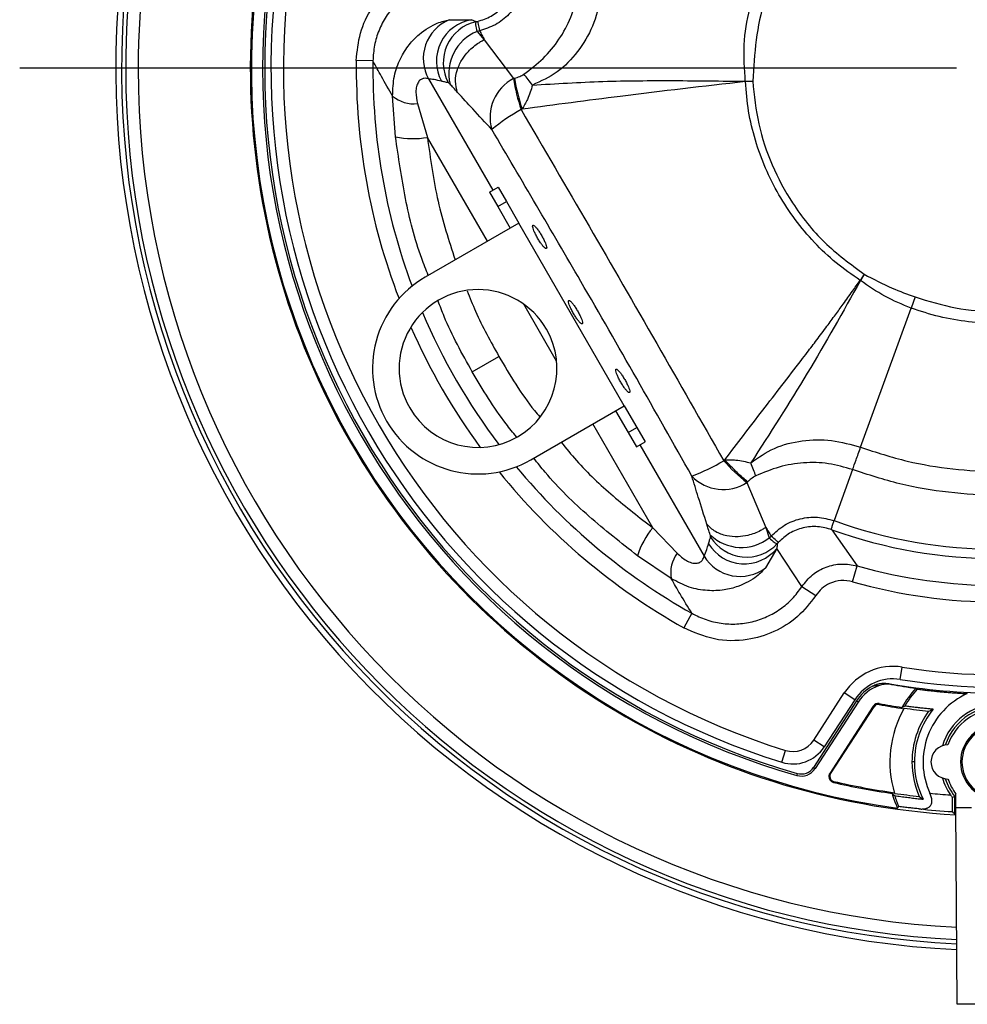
# Model space of a CAD drawing. Header units: millimetres. Extents: x 0 to 594, y 0 to 420.
# Tile 33 of 50: x 324 to 381, y 201 to 260. Entities that reach past the tile are written whole.
import ezdxf

# ---------------------------------------------------------------- set-up
doc = ezdxf.new("R2010")
doc.units = ezdxf.units.MM
doc.layers.add('SLD-0', color=7, linetype='Continuous')

# ---------------------------------------------------------------- blocks, each defined once
blk = doc.blocks.new('SW_CENTERMARKSYMBOL_1')
at = {"layer": 'SLD-0', "color": 0}
blk.add_line((-2.5, 0), (-58.88, 0), dxfattribs=at)

msp = doc.modelspace()

# ---------------------------------------------------------------- linework, layer by layer
at = {"color": 7, "linetype": 'Continuous', "lineweight": 25}
for p, q in [((349.581983, 260.39222), (350.943169, 260.402115)), ((351.41134, 259.736224), (351.270675, 259.687527)), ((351.270676, 259.687524), (351.700949, 259.195781)), ((351.701064, 259.195871), (353.465764, 256.860542)), ((344.998075, 257.925196), (343.999517, 257.937125)), ((330.867115, 257.475814), (330.117115, 257.475814)), ((348.344112, 256.839398), (352.212615, 250.138955)), ((367.415065, 256.694402), (367.861416, 256.700011)), ((367.861416, 256.700011), (367.41667, 256.676627)), ((346.360857, 253.360475), (346.186514, 255.807538)), ((347.68693, 255.348122), (348.281142, 253.318522)), ((351.889788, 247.068162), (348.281142, 253.318522)), ((352.010482, 250.022254), (352.530097, 250.322254)), ((352.530097, 250.322254), (353.030097, 249.456228)), ((352.010482, 250.022254), (352.510482, 249.156228)), ((352.510482, 249.156228), (353.030097, 249.456228)), ((352.510482, 249.156228), (353.259468, 247.858947)), ((353.030097, 249.456228), (353.779083, 248.158947)), ((353.779083, 248.158947), (348.149918, 244.908947)), ((360.129083, 237.160424), (353.779083, 248.158947)), ((374.567355, 245.084935), (374.324729, 244.711467)), ((374.567355, 245.084935), (374.339397, 244.701131)), ((374.324727, 244.711468), (374.339386, 244.701137)), ((377.633901, 243.714154), (377.389703, 243.039778)), ((356.053937, 239.855646), (354.07564, 243.282156)), ((374.357151, 234.665072), (377.389703, 243.039778)), ((350.981807, 239.211161), (352.583544, 240.135924)), ((354.499918, 233.910424), (360.129083, 237.160424)), ((360.129083, 237.160424), (360.878069, 235.863143)), ((359.609468, 236.860424), (360.358453, 235.563143)), ((361.848808, 229.818635), (358.239788, 236.06964)), ((360.358453, 235.563143), (360.878069, 235.863143)), ((360.358453, 235.563143), (360.858453, 234.697118)), ((360.878069, 235.863143), (361.378069, 234.997118)), ((360.858453, 234.697118), (361.378069, 234.997118)), ((361.060586, 234.813819), (364.929461, 228.112731)), ((374.353473, 234.666403), (374.357151, 234.665072)), ((373.869878, 233.319417), (372.759518, 230.253044)), ((367.508549, 232.537592), (368.648912, 229.841043)), ((361.848808, 229.818635), (363.309387, 228.289233)), ((368.648768, 229.840982), (368.859293, 229.223162)), ((372.627298, 229.703488), (374.144521, 227.529582)), ((368.859296, 229.22316), (368.971843, 229.320667)), ((369.314393, 228.582222), (368.62523, 227.408348)), ((370.822264, 226.285428), (369.314393, 228.582222)), ((362.957045, 226.760126), (360.924997, 228.134643)), ((373.872653, 226.568671), (374.144521, 227.529582)), ((370.822264, 226.285428), (371.656557, 225.740801)), ((364.196772, 224.672079), (363.707823, 223.801338)), ((376.74417, 220.6917), (376.862417, 221.43232)), ((371.53499, 217.038458), (373.372149, 219.877548)), ((374.001816, 219.470093), (373.372149, 219.877548)), ((374.10546, 219.403026), (371.516303, 215.401821)), ((374.211705, 219.334275), (371.622549, 215.33307)), ((374.001816, 219.470093), (372.164658, 216.631004)), ((374.211705, 219.334275), (374.10546, 219.403026)), ((375.11571, 219.085726), (372.495301, 215.036223)), ((372.546587, 215.003036), (375.166997, 219.052538)), ((375.166997, 219.052538), (375.11571, 219.085726)), ((375.468716, 219.182228), (375.479926, 219.242278)), ((372.164658, 216.631004), (371.53499, 217.038458)), ((369.60654, 215.705161), (369.829578, 216.42123)), ((377.59082, 215.725814), (377.446941, 215.725814)), ((371.516303, 215.401821), (371.622549, 215.33307)), ((370.543997, 215.036225), (370.509371, 214.914505)), ((372.49927, 214.842815), (372.438182, 214.842815)), ((372.546587, 215.003036), (372.495301, 215.036223)), ((372.727972, 214.555426), (372.714256, 214.495898)), ((380.017115, 212.585954), (380.017115, 213.653225)), ((380.086558, 212.975814), (380.086558, 213.809033)), ((380.086558, 212.975814), (381.02984, 212.975814)), ((380.174476, 201.139182), (380.086558, 212.975814)), ((385.059753, 201.139182), (380.174476, 201.139182))]:
    msp.add_line(p, q, dxfattribs=at)
at = {"color": 7, "linetype": 'Continuous', "lineweight": 25, "flags": 128}
for points in [[(377.675355, 220.166722), (377.726857, 220.136278), (377.767387, 220.112407)], [(379.868837, 213.60199), (379.951873, 213.630527), (380.017115, 213.653225)], [(376.583635, 212.94377), (376.623497, 212.997562), (376.65494, 213.039827)], [(380.017115, 212.585954), (379.938879, 212.668928), (379.877409, 212.734231)]]:
    msp.add_lwpolyline(points, dxfattribs=at)
at = {"color": 7, "linetype": 'Continuous', "lineweight": 25}
for centre, radius, start, end in [((382.617115, 257.475814), 52.5, 152.6983388, 180), ((382.617115, 257.475814), 51.75, 152.7436587, 180), ((382.617115, 257.475814), 45, 153.21964297, 266.78035703), ((382.617115, 257.475814), 44.938912, 157.71580774, 262.28419226), ((382.617115, 257.475814), 44.25, 165.87987172, 254.12012828), ((382.617115, 257.475814), 44.123451, 165.87987172, 254.12012828), ((382.617115, 257.475814), 43.75, 167.30058175, 252.69941825), ((382.617115, 257.475814), 43, 167.30058175, 252.69941825), ((382.617115, 257.475814), 53.1, 176.01208118, 267.336994), ((382.617115, 257.475814), 52.75, 176.01208118, 267.31648102), ((350.559121, 258.059706), 2.528916, 112.72980823, 208.85156118), ((351.352625, 257.903246), 2.532193, 99.30559537, 208.34937912), ((351.76383, 257.813218), 2.530926, 102.86141734, 208.51317845), ((352.264982, 257.173945), 2.703095, 111.58246709, 193.92448833), ((382.617115, 257.475814), 38.620353, 179.31559976, 201.02910383), ((382.617115, 257.475814), 37.621723, 179.31559976, 200.39531104), ((382.617115, 257.475814), 52.5, 180, 267.3016612), ((382.617115, 257.475814), 51.75, 180, 267.2563413), ((354.681861, 254.524489), 2.633635, 117.5004823, 196.11121426), ((364.696303, 258.568251), 11.359634, 188.6461298, 198.34661445), ((364.748807, 258.684161), 11.372805, 189.14560287, 198.81850998), ((345.791465, 249.973863), 10.941127, 36.38372219, 40.74749821), ((387.554848, 258.504246), 20.22094, 185.13504277, 185.18561367), ((347.469571, 257.318074), 1.981907, 229.65523723, 276.29638054), ((359.681349, 244.62041), 11.867791, 119.07535765, 129.38024599), ((347.424557, 258.079548), 4.837469, 257.29755769, 280.19931249), ((351.324918, 239.409686), 6.35, 120, 210), ((351.324918, 239.409686), 4.75, 30, 210), ((382.617115, 257.475814), 37.621723, 202.98547598, 217.0133428), ((382.617115, 257.475814), 38.620353, 203.7897545, 216.20906428), ((351.324918, 239.409686), 4.75, 210, 30), ((351.324918, 239.409686), 6.35, 210, 300), ((360.016134, 244.040545), 11.867784, 290.61974808, 300.92464296), ((374.603071, 241.409455), 11.359674, 221.65149088, 231.35188408), ((382.617115, 257.475814), 38.620353, 218.96971495, 240.68440024), ((382.617115, 257.475814), 37.621723, 219.60350774, 240.68440024), ((366.093571, 234.758809), 2.633623, 223.8884452, 302.49829408), ((382.617115, 257.475814), 28.952572, 250.09424733, 289.90575267), ((365.543685, 226.696298), 4.837469, 139.80068751, 162.70244231), ((367.179611, 231.341044), 2.703101, 226.07587541, 308.41777214), ((382.617115, 257.475814), 29.513845, 250.1995486, 289.80048657), ((367.355037, 230.186256), 2.532193, 211.65062088, 320.69440463), ((367.482671, 230.587379), 2.530926, 211.48682353, 317.13862733), ((364.906736, 227.116019), 1.981907, 143.70361946, 190.34476277), ((367.093783, 229.420831), 2.528916, 211.14843882, 307.27019177), ((382.617115, 257.475814), 31.121723, 254.20236583, 285.79763417), ((382.617115, 257.475814), 32.120353, 254.20236583, 285.79763417), ((376.310597, 217.976095), 3.5, 80.92872856, 147.09332665), ((382.617115, 257.475814), 36.5, 260.92872856, 279.07127144), ((376.310597, 217.976095), 2.75, 80.92872856, 147.09332665), ((382.617115, 257.475814), 37.25, 260.92872856, 279.07127144), ((376.310597, 217.976095), 2.626549, 118.22215152, 147.09332665), ((376.310597, 217.976095), 2.5, 110.69184856, 147.09332665), ((382.617115, 257.475814), 37.609641, 259.92922957, 280.07077043), ((382.617115, 257.475814), 37.634949, 260.20263477, 262.45483264), ((382.617115, 215.725814), 6.643993, 138.05558082, 150.34812754), ((382.617115, 215.725814), 6.53927, 137.87056595, 149.00106368), ((382.617115, 215.725814), 4.504133, 114.11227243, 204.72689388), ((375.414598, 218.892317), 0.356007, 79.42609742, 147.09332665), ((375.414598, 218.892317), 0.294919, 79.42609742, 147.09332665), ((382.617115, 257.475814), 38.955081, 259.42609742, 261.65516169), ((382.617115, 257.475814), 38.893993, 259.42609742, 261.46269133), ((382.617115, 215.725814), 6.5, 150.10263746, 196.89337494), ((382.617115, 257.475814), 38.920174, 261.67528887, 263.84680145), ((382.617115, 215.725814), 5.170174, 143.79289971, 180), ((382.617115, 215.725814), 5.026295, 140.8941619, 180), ((382.617115, 215.725814), 3.473357, 90.71980203, 163.78516819), ((382.617115, 215.725814), 3.325, 0, 162.27140878), ((382.617115, 215.725814), 3.174551, 90, 161.14033528), ((382.617115, 215.725814), 2.25, 90, 270), ((382.617115, 215.725814), 2.162725, 90, 270), ((370.275655, 217.853366), 1.5, 252.69941825, 327.09332665), ((370.275655, 217.853366), 2.25, 252.69941825, 327.09332665), ((379.617115, 215.725814), 1.026186, 90.22998232, 269.77001768), ((382.617115, 215.725814), 5.170174, 180, 203.65843509), ((382.617115, 215.725814), 5.026295, 180, 206.52176207), ((370.782992, 215.876342), 1, 254.12012828, 327.09332665), ((370.782992, 215.876342), 0.873451, 254.12012828, 327.09332665), ((372.794188, 214.842815), 0.356007, 147.09332665, 180), ((372.794188, 214.842815), 0.356007, 180, 257.02510878), ((372.794188, 214.842815), 0.294919, 147.09332665, 180), ((372.794188, 214.842815), 0.294919, 180, 257.02510878), ((382.617115, 257.475814), 44.044919, 257.02510878, 261.86768462), ((382.617115, 215.725814), 3.473357, 196.21483181, 214.804755), ((382.617115, 215.725814), 3.325, 197.72859122, 218.56008685), ((382.617115, 215.725814), 3.174551, 198.85966472, 217.14226492), ((382.617115, 257.475814), 44.106007, 257.02510878, 261.69817717), ((382.617115, 215.725814), 6.643993, 196.56146115, 204.7544756), ((382.617115, 257.475814), 44.079826, 261.88870226, 263.8326224), ((382.617115, 215.725814), 6.53927, 198.00350969, 204.25178423), ((382.617115, 257.475814), 43.825425, 264.64356892, 266.26878799), ((382.617115, 257.475814), 44.825386, 263.93742378, 266.49592559)]:
    msp.add_arc(centre, radius, start, end, dxfattribs=at)
for points, knots in [([(367.415065, 256.694402), (367.36333, 257.430076), (367.260242, 258.896005), (367.642589, 261.077727), (368.304536, 263.179237), (369.272958, 265.177173), (370.522493, 267.02191), (372.01742, 268.650017), (373.717121, 270.069543), (375.031169, 270.709602), (375.692813, 271.031882)], [0, 0, 0, 0, 0.125159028, 0.249395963, 0.374088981, 0.49954963, 0.625941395, 0.751943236, 0.875099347, 1, 1, 1, 1]), ([(375.911131, 270.642526), (375.253296, 270.209936), (373.940278, 269.346501), (372.148246, 267.793621), (370.620835, 265.972915), (369.39101, 263.897979), (368.506368, 261.616693), (368.010041, 259.181644), (367.911051, 257.528772), (367.861416, 256.700011)], [0, 0, 0, 0, 0.1398395, 0.279115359, 0.419741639, 0.560376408, 0.705925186, 0.852548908, 1, 1, 1, 1]), ([(343.999517, 257.937125), (344.051963, 258.499223), (344.156623, 259.620947), (344.895496, 261.165876), (346.062906, 262.516702), (347.6875, 263.552746), (348.998136, 263.751709), (349.653509, 263.851199)], [0, 0, 0, 0, 0.187534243, 0.374243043, 0.560738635, 0.780351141, 1, 1, 1, 1]), ([(349.708022, 262.856367), (349.396896, 262.822539), (348.773997, 262.754813), (347.88576, 262.433885), (347.070068, 261.963984), (346.359104, 261.346969), (345.774227, 260.607104), (345.342084, 259.771934), (345.059715, 258.867144), (345.018691, 258.240227), (344.998075, 257.925196)], [0, 0, 0, 0, 0.124827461, 0.249914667, 0.374429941, 0.499647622, 0.624123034, 0.749390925, 0.874067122, 1, 1, 1, 1]), ([(351.296539, 260.299237), (351.576087, 260.387567), (352.135856, 260.56444), (352.826474, 261.12923), (353.349224, 261.854678), (353.496605, 262.4243), (353.570666, 262.710544)], [0, 0, 0, 0, 0.248161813, 0.496921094, 0.747194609, 1, 1, 1, 1]), ([(354.111854, 262.550422), (354.021998, 262.21679), (353.842262, 261.549442), (353.221445, 260.703593), (352.403502, 260.044206), (351.74194, 259.83886), (351.411336, 259.736242)], [0, 0, 0, 0, 0.250006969, 0.500076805, 0.750171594, 1, 1, 1, 1]), ([(354.080392, 257.115428), (354.480276, 257.421112), (355.275676, 258.02914), (356.23688, 259.198413), (356.970442, 260.519506), (357.20594, 261.492952), (357.323448, 261.978682)], [0, 0, 0, 0, 0.252083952, 0.501413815, 0.751215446, 1, 1, 1, 1]), ([(358.732474, 261.727855), (358.586835, 261.146403), (358.296515, 259.987321), (357.370911, 258.460983), (356.158701, 257.179536), (355.114572, 256.700316), (354.599754, 256.464032)], [0, 0, 0, 0, 0.256125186, 0.5105668, 0.758679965, 1, 1, 1, 1]), ([(346.186514, 255.807538), (346.201129, 256.212264), (346.229511, 256.9982), (346.615583, 258.054742), (347.151921, 258.900138), (347.913139, 259.682477), (348.882265, 260.247242), (349.363771, 260.347007), (349.581983, 260.39222)], [0, 0, 0, 0, 0.1639877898, 0.3184470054, 0.4620980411, 0.5926150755, 0.8153782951, 1, 1, 1, 1]), ([(350.943169, 260.402115), (350.991599, 260.378686), (351.078082, 260.33685), (351.163068, 260.297819), (351.200462, 260.280646)], [0, 0, 0, 0, 0.559999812, 1, 1, 1, 1]), ([(351.200462, 260.280646), (351.185033, 260.23129), (351.154146, 260.132484), (351.231808, 259.835938), (351.270676, 259.687524)], [0, 0, 0, 0, 0.499521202, 1, 1, 1, 1]), ([(351.200462, 260.280646), (351.218145, 260.283685), (351.249805, 260.289125), (351.282226, 260.296141), (351.296539, 260.299239)], [0, 0, 0, 0, 0.5585372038, 1, 1, 1, 1]), ([(351.296552, 260.29924), (351.304133, 260.255753), (351.319295, 260.168777), (351.380666, 259.880415), (351.411352, 259.736235)], [0, 0, 0, 0, 0.500000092, 1, 1, 1, 1]), ([(351.41134, 259.736224), (351.460402, 259.647665), (351.559863, 259.468136), (351.653583, 259.287415), (351.701073, 259.19584)], [0, 0, 0, 0, 0.493281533, 1, 1, 1, 1]), ([(350.093788, 256.023586), (350.033837, 256.242953), (349.916297, 256.673048), (350.048831, 257.385513), (350.341711, 258.003264), (350.778641, 258.5666), (351.213591, 258.925084), (351.552566, 259.122658), (351.661415, 259.176299), (351.700949, 259.195781)], [0, 0, 0, 0, 0.202010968, 0.396067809, 0.569033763, 0.713303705, 0.91023562, 0.967397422, 1, 1, 1, 1]), ([(346.186514, 255.807538), (345.958851, 256.199502), (345.547898, 256.907035), (345.167665, 257.61115), (344.998075, 257.925196)], [0, 0, 0, 0, 0.55398553, 1, 1, 1, 1]), ([(348.344112, 256.839398), (348.262337, 256.864591), (348.139259, 256.902508), (347.897356, 256.824098), (347.72721, 256.664948), (347.611361, 256.390665), (347.56113, 255.942231), (347.637032, 255.583774), (347.68693, 255.348122)], [0, 0, 0, 0, 0.248872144, 0.374571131, 0.5005500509, 0.6204125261, 0.7504574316, 1, 1, 1, 1]), ([(349.124122, 256.700842), (348.973747, 256.735479), (348.705215, 256.797332), (348.45445, 256.826544), (348.344112, 256.839398)], [0, 0, 0, 0, 0.559993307, 1, 1, 1, 1]), ([(349.539887, 256.605053), (349.463031, 256.62154), (349.325788, 256.65098), (349.185742, 256.685606), (349.124122, 256.700842)], [0, 0, 0, 0, 0.5599993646, 1, 1, 1, 1]), ([(353.465764, 256.860542), (353.476004, 256.863493), (353.494291, 256.868764), (353.512545, 256.874152), (353.520577, 256.876522)], [0, 0, 0, 0, 0.560000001, 1, 1, 1, 1]), ([(353.520577, 256.876522), (353.629315, 256.909772), (353.823004, 256.968998), (354.00192, 257.070785), (354.080392, 257.115428)], [0, 0, 0, 0, 0.561405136, 1, 1, 1, 1]), ([(367.41667, 256.676627), (364.90659, 256.388925), (360.424036, 255.875141), (355.951847, 255.278264), (353.983933, 255.015618)], [0, 0, 0, 0, 0.55996645, 1, 1, 1, 1]), ([(354.59975, 256.464043), (356.01366, 256.550442), (358.851061, 256.723825), (363.117236, 256.748657), (365.98243, 256.712487), (367.415065, 256.694402)], [0, 0, 0, 0, 0.331828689, 0.665905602, 1, 1, 1, 1]), ([(374.324727, 244.711468), (373.834769, 245.054095), (372.854861, 245.739344), (371.550647, 246.976765), (370.39197, 248.347449), (369.404574, 249.847584), (368.599123, 251.452765), (367.99142, 253.141553), (367.571897, 254.889747), (367.468412, 256.080998), (367.41667, 256.676627)], [0, 0, 0, 0, 0.1250006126, 0.2499996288, 0.3749992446, 0.4999999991, 0.6250007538, 0.7500003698, 0.8749993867, 1, 1, 1, 1]), ([(367.861416, 256.700011), (367.951198, 255.836467), (368.130687, 254.110093), (368.967426, 251.628831), (370.269463, 249.203916), (372.098948, 246.90855), (373.742592, 245.694255), (374.567355, 245.084935)], [0, 0, 0, 0, 0.186920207, 0.373686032, 0.560473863, 0.779450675, 1, 1, 1, 1]), ([(349.641321, 256.523464), (349.618134, 256.547533), (349.576696, 256.59055), (349.551143, 256.600618), (349.539887, 256.605053)], [0, 0, 0, 0, 0.559536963, 1, 1, 1, 1]), ([(350.093788, 256.023586), (350.00955, 256.116347), (349.859124, 256.281993), (349.707872, 256.449681), (349.641321, 256.523464)], [0, 0, 0, 0, 0.559999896, 1, 1, 1, 1]), ([(352.151662, 253.793648), (351.770502, 254.202668), (351.08986, 254.933061), (350.398143, 255.690371), (350.093788, 256.023586)], [0, 0, 0, 0, 0.5600005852, 1, 1, 1, 1]), ([(354.599754, 256.464032), (354.514569, 256.173857), (354.368689, 255.676934), (354.09698, 255.209922), (353.983933, 255.015618)], [0, 0, 0, 0, 0.583941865, 1, 1, 1, 1]), ([(353.983933, 255.015618), (353.970908, 255.011288), (353.947647, 255.003556), (353.924338, 254.995974), (353.914082, 254.992638)], [0, 0, 0, 0, 0.559999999, 1, 1, 1, 1]), ([(353.914082, 254.992638), (355.279853, 252.654106), (358.013831, 247.972868), (362.086335, 240.919075), (364.773091, 236.211329), (366.11511, 233.859838)], [0, 0, 0, 0, 0.333161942, 0.666918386, 1, 1, 1, 1]), ([(364.195543, 232.933033), (363.091671, 234.889463), (360.883926, 238.802326), (356.879843, 245.772794), (353.945098, 250.751274), (352.151662, 253.793648)], [0, 0, 0, 0, 0.28000307, 0.560006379, 1, 1, 1, 1]), ([(348.330306, 245.013094), (348.195529, 245.352766), (347.60147, 246.849947), (346.892793, 249.644048), (346.538952, 252.116194), (346.360857, 253.360475)], [0, 0, 0, 0, 0.127209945, 0.560707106, 1, 1, 1, 1]), ([(348.281142, 253.318522), (348.45698, 252.028445), (348.797976, 249.52665), (349.571086, 247.114127), (349.945534, 245.945647)], [0, 0, 0, 0, 0.5156605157, 1, 1, 1, 1]), ([(355.442599, 246.622339), (355.427677, 246.621104), (355.393931, 246.618312), (355.299568, 246.701076), (355.179524, 246.843818), (355.048781, 247.028202), (354.909995, 247.253034), (354.784678, 247.485642), (354.690369, 247.691061), (354.626772, 247.866392), (354.602278, 247.989495), (354.621569, 248.017324), (354.630099, 248.02963)], [0, 0, 0, 0, 0.091075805, 0.205965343, 0.296379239, 0.395659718, 0.5, 0.604340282, 0.703620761, 0.794034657, 0.908924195, 1, 1, 1, 1]), ([(354.630099, 248.02963), (354.645021, 248.030864), (354.678767, 248.033656), (354.77313, 247.950892), (354.893173, 247.80815), (355.023916, 247.623767), (355.162702, 247.398934), (355.28802, 247.166326), (355.382329, 246.960907), (355.445925, 246.785576), (355.47042, 246.662473), (355.451129, 246.634644), (355.442599, 246.622339)], [0, 0, 0, 0, 0.091075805, 0.205965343, 0.296379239, 0.395659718, 0.5, 0.604340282, 0.703620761, 0.794034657, 0.908924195, 1, 1, 1, 1]), ([(374.567355, 245.084935), (375.122635, 244.790542), (376.114472, 244.264699), (377.169522, 243.882416), (377.633901, 243.714154)], [0, 0, 0, 0, 0.559850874, 1, 1, 1, 1]), ([(377.633901, 243.714154), (378.440631, 243.466772), (380.055035, 242.971718), (382.586104, 242.772454), (384.930117, 242.961079), (387.03163, 243.483236), (388.899344, 244.171895), (390.07574, 244.779371), (390.664554, 245.083428)], [0, 0, 0, 0, 0.186790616, 0.373799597, 0.559334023, 0.706396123, 0.853044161, 1, 1, 1, 1]), ([(366.177109, 233.915187), (366.550689, 234.40295), (367.311124, 235.395807), (368.460301, 236.886888), (369.620081, 238.389693), (370.514375, 239.551374), (371.211461, 240.464408), (371.731517, 241.151308), (372.296512, 241.906035), (372.827019, 242.626061), (373.337739, 243.32896), (373.83321, 244.019021), (374.170853, 244.494693), (374.324727, 244.711468)], [0, 0, 0, 0, 0.136261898, 0.277365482, 0.417512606, 0.557267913, 0.60250277, 0.672275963, 0.74834546, 0.811591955, 0.870627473, 0.941041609, 1, 1, 1, 1]), ([(374.339376, 244.701143), (373.293626, 242.827993), (371.206279, 239.089131), (368.895465, 235.510633), (367.742357, 233.724943)], [0, 0, 0, 0, 0.500994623, 1, 1, 1, 1]), ([(377.389704, 243.039777), (376.857936, 243.262393), (375.784352, 243.71183), (374.824044, 244.369313), (374.339397, 244.701131)], [0, 0, 0, 0, 0.495320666, 1, 1, 1, 1]), ([(390.897048, 244.703005), (390.404924, 244.36885), (389.436323, 243.711164), (387.819763, 242.987885), (386.128335, 242.495757), (384.381015, 242.19021), (382.609691, 242.087158), (380.838384, 242.194326), (379.080763, 242.490092), (377.953719, 242.856442), (377.389703, 243.039778)], [0, 0, 0, 0, 0.125965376, 0.247925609, 0.373652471, 0.498723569, 0.623318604, 0.748981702, 0.874380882, 1, 1, 1, 1]), ([(350.674199, 244.085931), (350.835575, 243.673035), (351.368522, 242.309439), (352.084419, 241.028792), (352.583544, 240.135924)], [0, 0, 0, 0, 0.3027989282, 1, 1, 1, 1]), ([(350.981807, 239.211161), (350.369327, 240.29962), (349.59356, 241.678261), (349.042522, 243.155502), (348.926537, 243.466439)], [0, 0, 0, 0, 0.7895154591, 1, 1, 1, 1]), ([(357.599202, 242.093521), (357.58428, 242.092287), (357.550534, 242.089495), (357.456171, 242.172259), (357.336127, 242.315001), (357.205384, 242.499384), (357.066598, 242.724217), (356.941281, 242.956825), (356.846972, 243.162243), (356.783375, 243.337575), (356.758881, 243.460678), (356.778172, 243.488507), (356.786702, 243.500812)], [0, 0, 0, 0, 0.091075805, 0.205965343, 0.296379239, 0.395659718, 0.5, 0.604340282, 0.703620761, 0.794034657, 0.908924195, 1, 1, 1, 1]), ([(356.786702, 243.500812), (356.801624, 243.502047), (356.83537, 243.504839), (356.929733, 243.422075), (357.049776, 243.279333), (357.180519, 243.094949), (357.319305, 242.870117), (357.444623, 242.637508), (357.538932, 242.43209), (357.602528, 242.256758), (357.627023, 242.133656), (357.607732, 242.105827), (357.599202, 242.093521)], [0, 0, 0, 0, 0.091075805, 0.205965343, 0.296379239, 0.395659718, 0.5, 0.604340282, 0.703620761, 0.794034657, 0.908924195, 1, 1, 1, 1]), ([(352.583544, 240.135924), (353.244235, 239.009253), (353.988346, 237.740329), (354.936355, 236.625857), (355.042632, 236.500918)], [0, 0, 0, 0, 0.887893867, 1, 1, 1, 1]), ([(353.64839, 235.292419), (353.433903, 235.552155), (352.426904, 236.771591), (351.618233, 238.136765), (350.981807, 239.211161)], [0, 0, 0, 0, 0.212996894, 1, 1, 1, 1]), ([(360.442599, 237.962084), (360.427677, 237.96085), (360.393931, 237.958058), (360.299568, 238.040822), (360.179524, 238.183564), (360.048781, 238.367948), (359.909995, 238.59278), (359.784678, 238.825388), (359.690369, 239.030807), (359.626772, 239.206138), (359.602278, 239.329241), (359.621569, 239.35707), (359.630099, 239.369376)], [0, 0, 0, 0, 0.091075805, 0.205965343, 0.296379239, 0.395659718, 0.5, 0.604340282, 0.703620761, 0.794034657, 0.908924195, 1, 1, 1, 1]), ([(359.630099, 239.369376), (359.645021, 239.37061), (359.678767, 239.373402), (359.77313, 239.290638), (359.893173, 239.147896), (360.023916, 238.963513), (360.162702, 238.73868), (360.28802, 238.506072), (360.382329, 238.300653), (360.445925, 238.125322), (360.47042, 238.002219), (360.451129, 237.97439), (360.442599, 237.962084)], [0, 0, 0, 0, 0.091075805, 0.205965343, 0.296379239, 0.395659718, 0.5, 0.604340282, 0.703620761, 0.794034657, 0.908924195, 1, 1, 1, 1]), ([(356.330176, 234.967125), (356.630861, 234.598518), (357.581664, 233.432933), (359.430682, 231.700246), (361.043671, 230.445134), (361.848808, 229.818635)], [0, 0, 0, 0, 0.188076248, 0.594722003, 1, 1, 1, 1]), ([(367.74236, 233.724933), (368.202237, 234.048197), (369.139429, 234.706983), (370.847157, 235.112377), (372.628957, 235.155536), (373.775224, 234.830415), (374.353473, 234.666404)], [0, 0, 0, 0, 0.240198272, 0.489504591, 0.742473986, 1, 1, 1, 1]), ([(373.869878, 233.319419), (373.935927, 233.503379), (374.068025, 233.871303), (374.258323, 234.401368), (374.353473, 234.666404)], [0, 0, 0, 0, 0.4999945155, 1, 1, 1, 1]), ([(374.357151, 234.665072), (375.287129, 234.364463), (377.100249, 233.778386), (379.881485, 233.322048), (382.620644, 233.162818), (385.359842, 233.322858), (388.141224, 233.780087), (389.954411, 234.366806), (390.884464, 234.667756)], [0, 0, 0, 0, 0.173738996, 0.338727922, 0.499974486, 0.661225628, 0.826229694, 1, 1, 1, 1]), ([(360.924997, 228.134643), (359.936321, 228.91114), (357.972006, 230.453893), (355.906446, 232.464907), (354.906865, 233.728038), (354.680175, 234.014496)], [0, 0, 0, 0, 0.439320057, 0.872846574, 1, 1, 1, 1]), ([(366.11511, 233.859838), (366.126657, 233.87022), (366.147259, 233.888741), (366.167995, 233.907113), (366.177109, 233.915187)], [0, 0, 0, 0, 0.560505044, 1, 1, 1, 1]), ([(367.555264, 232.582243), (367.460717, 232.658188), (367.269224, 232.812005), (366.921764, 233.135579), (366.550914, 233.506792), (366.300695, 233.780222), (366.177152, 233.915225)], [0, 0, 0, 0, 0.246869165, 0.5, 0.753130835, 1, 1, 1, 1]), ([(366.177372, 233.914894), (366.281871, 233.918302), (366.504426, 233.925558), (367.043753, 233.889052), (367.44854, 233.793964), (367.742357, 233.724943)], [0, 0, 0, 0, 0.1952770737, 0.4158880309, 1, 1, 1, 1]), ([(368.046877, 232.950604), (368.00687, 233.06295), (367.926856, 233.287642), (367.803966, 233.579146), (367.742521, 233.724897)], [0, 0, 0, 0, 0.499998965, 1, 1, 1, 1]), ([(373.869878, 233.319419), (373.388223, 233.461385), (372.42887, 233.744151), (370.918498, 233.77089), (369.43094, 233.525794), (368.508477, 233.142436), (368.046876, 232.950604)], [0, 0, 0, 0, 0.250436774, 0.498815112, 0.749207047, 1, 1, 1, 1]), ([(365.097987, 230.035275), (364.924944, 230.582143), (364.615938, 231.558697), (364.323998, 232.513095), (364.195543, 232.933033)], [0, 0, 0, 0, 0.55999774, 1, 1, 1, 1]), ([(368.046876, 232.950604), (367.947629, 232.890447), (367.76995, 232.78275), (367.62103, 232.643666), (367.555293, 232.58227)], [0, 0, 0, 0, 0.558572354, 1, 1, 1, 1]), ([(391.36435, 233.319422), (390.420549, 233.012944), (388.532946, 232.399988), (385.591044, 231.903601), (382.617115, 231.724894), (379.643185, 231.9036), (376.701282, 232.399985), (374.81368, 233.01294), (373.869878, 233.319417)], [0, 0, 0, 0, 0.166666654, 0.333333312, 0.499999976, 0.666666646, 0.83333332, 1, 1, 1, 1]), ([(367.555293, 232.58227), (367.546538, 232.573961), (367.530904, 232.559122), (367.51538, 232.54417), (367.508549, 232.537592)], [0, 0, 0, 0, 0.559999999, 1, 1, 1, 1]), ([(368.648768, 229.840982), (368.612127, 229.81649), (368.511244, 229.749056), (368.170649, 229.554294), (367.642716, 229.35687), (366.936392, 229.260152), (366.254968, 229.315388), (365.571693, 229.55684), (365.257989, 229.873676), (365.097987, 230.035275)], [0, 0, 0, 0, 0.032603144, 0.089765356, 0.286697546, 0.430967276, 0.60393282, 0.797989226, 1, 1, 1, 1]), ([(365.304456, 229.394111), (365.265562, 229.514248), (365.196108, 229.728778), (365.127968, 229.941623), (365.097987, 230.035275)], [0, 0, 0, 0, 0.559999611, 1, 1, 1, 1]), ([(368.971858, 229.320654), (369.22605, 229.555664), (369.734692, 230.025922), (370.714704, 230.404539), (371.757593, 230.519238), (372.42536, 230.341228), (372.759223, 230.252229)], [0, 0, 0, 0, 0.249846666, 0.499945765, 0.749988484, 1, 1, 1, 1]), ([(372.619437, 229.706883), (372.617297, 229.707875), (372.611962, 229.710347), (372.605183, 229.714772), (372.597662, 229.722616), (372.594617, 229.738137), (372.600924, 229.77859), (372.621763, 229.845143), (372.653719, 229.941739), (372.691683, 230.054275), (372.733785, 230.177672), (372.759223, 230.25223)], [0, 0, 0, 0, 0.007911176, 0.019722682, 0.055881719, 0.125258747, 0.25050649, 0.500587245, 0.58721413, 0.750591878, 1, 1, 1, 1]), ([(372.759223, 230.252229), (372.759279, 230.252381), (372.759378, 230.252652), (372.759475, 230.252924), (372.759518, 230.253044)], [0, 0, 0, 0, 0.559894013, 1, 1, 1, 1]), ([(365.324398, 229.26547), (365.326161, 229.281587), (365.329302, 229.310301), (365.312032, 229.368554), (365.304456, 229.394111)], [0, 0, 0, 0, 0.5612709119, 1, 1, 1, 1]), ([(368.648889, 229.841066), (368.704422, 229.75427), (368.814015, 229.58298), (368.919707, 229.407318), (368.971843, 229.320667)], [0, 0, 0, 0, 0.506716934, 1, 1, 1, 1]), ([(372.627298, 229.703488), (372.342374, 229.78247), (371.775377, 229.939644), (370.885753, 229.849656), (370.051323, 229.533959), (369.618263, 229.137625), (369.401993, 228.939695)], [0, 0, 0, 0, 0.252804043, 0.503077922, 0.751837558, 1, 1, 1, 1]), ([(372.619437, 229.706883), (372.620907, 229.706249), (372.623531, 229.705116), (372.626147, 229.703986), (372.627298, 229.703488)], [0, 0, 0, 0, 0.5599999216, 1, 1, 1, 1]), ([(364.929461, 228.112731), (364.985111, 228.24318), (365.084487, 228.476128), (365.164338, 228.740981), (365.199473, 228.857518)], [0, 0, 0, 0, 0.559993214, 1, 1, 1, 1]), ([(365.199473, 228.857518), (365.221964, 228.935014), (365.262127, 229.073402), (365.305371, 229.206782), (365.324398, 229.26547)], [0, 0, 0, 0, 0.559999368, 1, 1, 1, 1]), ([(368.859293, 229.223162), (368.968029, 229.115624), (369.186067, 228.899987), (369.287164, 228.877199), (369.337844, 228.865775)], [0, 0, 0, 0, 0.498699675, 1, 1, 1, 1]), ([(369.401995, 228.939694), (369.368129, 228.968011), (369.300398, 229.024646), (369.081363, 229.221994), (368.971845, 229.320668)], [0, 0, 0, 0, 0.4999999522, 1, 1, 1, 1]), ([(369.337844, 228.865775), (369.333013, 228.813573), (369.324386, 228.720355), (369.317446, 228.624429), (369.314393, 228.582222)], [0, 0, 0, 0, 0.559999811, 1, 1, 1, 1]), ([(369.401995, 228.939694), (369.389505, 228.925874), (369.367259, 228.90126), (369.346812, 228.876593), (369.337844, 228.865775)], [0, 0, 0, 0, 0.561431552, 1, 1, 1, 1]), ([(363.309387, 228.289233), (363.488738, 228.128013), (363.761482, 227.882843), (364.175343, 227.702238), (364.46995, 227.665867), (364.692415, 227.73333), (364.881573, 227.903343), (364.910345, 228.029147), (364.929461, 228.112731)], [0, 0, 0, 0, 0.249827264, 0.379918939, 0.499867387, 0.624783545, 0.750707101, 1, 1, 1, 1]), ([(370.822264, 226.285428), (371.02075, 226.535423), (371.416853, 227.034318), (372.266845, 227.49457), (373.208509, 227.703106), (373.832602, 227.587407), (374.144521, 227.529582)], [0, 0, 0, 0, 0.250952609, 0.500806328, 0.750504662, 1, 1, 1, 1]), ([(368.62523, 227.408348), (368.476741, 227.24175), (368.14945, 226.874546), (367.175608, 226.317799), (366.117293, 226.049727), (365.114059, 226.008036), (364.006002, 226.203305), (363.31204, 226.571683), (362.957045, 226.760126)], [0, 0, 0, 0, 0.1848364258, 0.4074036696, 0.5379282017, 0.6818414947, 0.8372463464, 1, 1, 1, 1]), ([(364.196772, 224.672079), (363.959497, 225.058343), (363.540299, 225.740764), (363.133561, 226.451626), (362.957045, 226.760126)], [0, 0, 0, 0, 0.5660210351, 1, 1, 1, 1]), ([(373.872653, 226.568671), (373.638653, 226.609752), (373.170665, 226.691911), (372.522239, 226.508013), (371.999962, 226.183734), (371.771234, 225.888714), (371.656557, 225.740801)], [0, 0, 0, 0, 0.279567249, 0.559119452, 0.778958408, 1, 1, 1, 1]), ([(364.196772, 224.672079), (364.47764, 224.533399), (365.039894, 224.255785), (365.961667, 224.047548), (366.902386, 224.003019), (367.834103, 224.138296), (368.725833, 224.444999), (369.539924, 224.914745), (370.264823, 225.524559), (370.635823, 226.030948), (370.822264, 226.285428)], [0, 0, 0, 0, 0.124956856, 0.250143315, 0.374733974, 0.499972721, 0.62441583, 0.749629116, 0.874178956, 1, 1, 1, 1]), ([(371.656557, 225.740801), (371.310425, 225.294825), (370.619629, 224.404766), (369.164389, 223.501326), (367.45262, 222.993609), (365.526212, 222.997048), (364.314002, 223.53322), (363.707823, 223.801338)], [0, 0, 0, 0, 0.1875157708, 0.3742353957, 0.5607410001, 0.7803436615, 1, 1, 1, 1]), ([(375.068524, 220.290402), (375.093389, 220.303247), (375.142969, 220.32886), (375.219737, 220.361921), (375.297868, 220.390834), (375.377553, 220.415238), (375.458741, 220.435217), (375.568503, 220.455888), (375.707293, 220.470157), (375.874934, 220.469715), (375.985206, 220.453685), (376.040525, 220.445643)], [0, 0, 0, 0, 0.0837201, 0.166936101, 0.24990706, 0.33289433, 0.416159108, 0.499959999, 0.666926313, 0.832908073, 1, 1, 1, 1]), ([(375.427242, 220.31483), (375.406484, 220.313488), (375.363891, 220.310733), (375.303477, 220.306604), (375.2434, 220.302428), (375.18412, 220.298281), (375.125252, 220.294195), (375.087697, 220.291684), (375.068524, 220.290402)], [0, 0, 0, 0, 0.147547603, 0.302740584, 0.465580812, 0.636069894, 0.814209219, 1, 1, 1, 1]), ([(376.212994, 220.389744), (376.186722, 220.393873), (376.13428, 220.402115), (376.055011, 220.409175), (375.975609, 220.412293), (375.896011, 220.411086), (375.79852, 220.404496), (375.683946, 220.388439), (375.553442, 220.358882), (375.469371, 220.329536), (375.427242, 220.31483)], [0, 0, 0, 0, 0.099891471, 0.199386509, 0.298766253, 0.398312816, 0.498306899, 0.665691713, 0.832477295, 1, 1, 1, 1]), ([(377.767387, 220.112407), (377.870298, 220.099003), (378.071443, 220.072804), (378.370489, 220.037016), (378.658669, 220.004678), (378.936217, 219.975719), (379.229279, 219.947307), (379.538219, 219.919896), (379.863507, 219.893954), (380.177394, 219.871713), (380.479161, 219.852673), (380.679806, 219.842081), (380.77706, 219.836947)], [0, 0, 0, 0, 0.109890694, 0.214787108, 0.31471023, 0.409684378, 0.499737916, 0.611506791, 0.717300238, 0.817224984, 0.911407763, 1, 1, 1, 1]), ([(378.7168, 218.896174), (378.632239, 218.904273), (378.458156, 218.920947), (378.192718, 218.948602), (377.914662, 218.979369), (377.624334, 219.013708), (377.321537, 219.051673), (377.116641, 219.079464), (377.011804, 219.093683)], [0, 0, 0, 0, 0.145307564, 0.299141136, 0.461515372, 0.632442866, 0.811934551, 1, 1, 1, 1]), ([(376.398023, 213.704687), (376.524807, 213.686007), (376.771659, 213.649635), (377.134376, 213.60021), (377.47878, 213.555979), (377.804701, 213.516553), (378.01704, 213.49285), (378.119763, 213.481384)], [0, 0, 0, 0, 0.223692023, 0.435532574, 0.635526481, 0.823679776, 1, 1, 1, 1]), ([(377.882901, 212.90113), (377.909083, 212.898918), (377.960291, 212.894591), (378.03453, 212.893422), (378.104594, 212.896133), (378.170457, 212.902842), (378.241956, 212.91492), (378.316853, 212.934462), (378.420926, 212.975652), (378.535728, 213.053072), (378.614871, 213.177577), (378.643908, 213.30211), (378.647962, 213.404706), (378.635983, 213.513378), (378.609934, 213.623242), (378.573237, 213.734044), (378.541937, 213.805357), (378.525957, 213.841765)], [0, 0, 0, 0, 0.054214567, 0.106031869, 0.155566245, 0.202935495, 0.24826153, 0.313312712, 0.373540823, 0.498797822, 0.623311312, 0.685959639, 0.748545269, 0.810286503, 0.874439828, 0.935897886, 1, 1, 1, 1]), ([(379.868837, 213.60199), (379.868869, 213.578347), (379.868933, 213.531235), (379.869084, 213.461919), (379.869275, 213.394115), (379.869509, 213.327884), (379.86992, 213.231634), (379.870604, 213.111226), (379.871681, 212.981273), (379.872939, 212.874625), (379.87419, 212.804532), (379.875346, 212.762451), (379.876369, 212.739333), (379.877061, 212.735936), (379.877409, 212.734231)], [0, 0, 0, 0, 0.050260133, 0.10014933, 0.149922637, 0.199836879, 0.250146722, 0.374985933, 0.499976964, 0.624799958, 0.74977463, 0.833351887, 0.916358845, 1, 1, 1, 1]), ([(377.882901, 212.90113), (377.78702, 212.910821), (377.590138, 212.930722), (377.289908, 212.963591), (376.976206, 212.999782), (376.763701, 213.02627), (376.65494, 213.039827)], [0, 0, 0, 0, 0.231443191, 0.475247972, 0.731429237, 1, 1, 1, 1])]:
    msp.add_open_spline(points, degree=3, knots=knots, dxfattribs=at)
for points in [[(376.040525, 220.445643), (376.093408, 220.427682), (376.149175, 220.409324), (376.212994, 220.389744)], [(377.011804, 219.093683), (376.954879, 219.066719), (376.898688, 219.039754), (376.84317, 219.012789)], [(378.445368, 218.779865), (378.533189, 218.818635), (378.623481, 218.857405), (378.7168, 218.896174)], [(376.248751, 213.831986), (376.297788, 213.789553), (376.347528, 213.74712), (376.398023, 213.704687)], [(377.881474, 213.651109), (377.95862, 213.594534), (378.037929, 213.537959), (378.119763, 213.481384)], [(379.765135, 213.743286), (379.798582, 213.695171), (379.833153, 213.648082), (379.868837, 213.60199)]]:
    msp.add_open_spline(points, degree=3, dxfattribs=at)

# ---------------------------------------------------------------- block references
at = {"layer": 'SLD-0', "color": 7}
msp.add_blockref('SW_CENTERMARKSYMBOL_1', (382.617115, 257.475814), dxfattribs=at)

doc.saveas('drawing.dxf')
